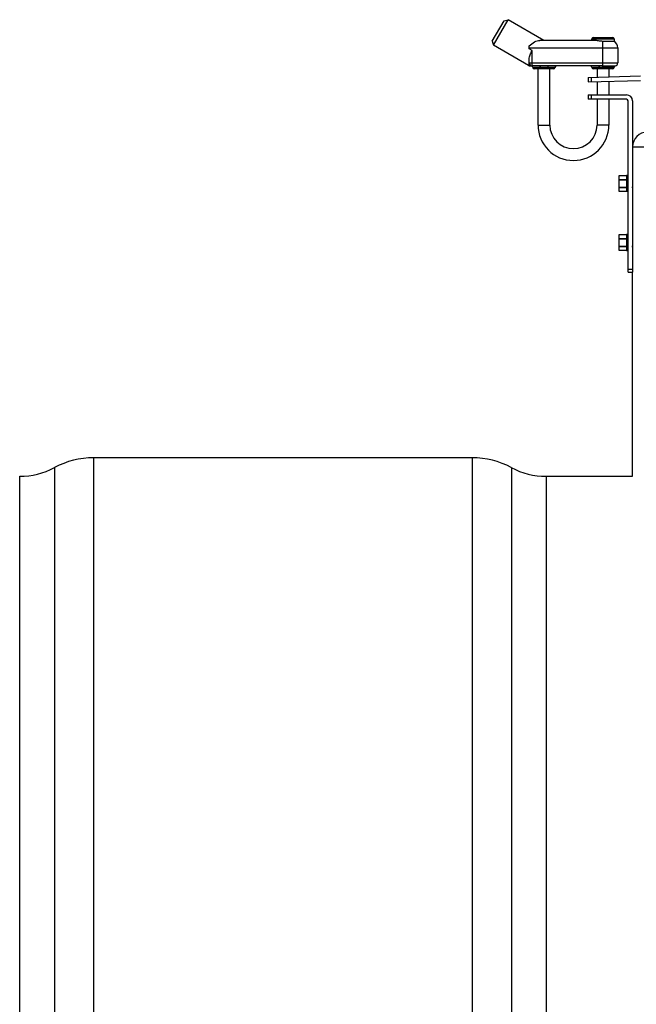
# Model space of a CAD drawing. Header units: millimetres. Extents: x 0 to 297, y 0 to 210.
# Tile 17 of 36: x 40.49 to 48.84, y 172.2 to 185.53. Entities that reach past the tile are written whole.
import ezdxf

# ---------------------------------------------------------------- set-up
doc = ezdxf.new("R2010")
doc.units = ezdxf.units.MM
doc.header["$LTSCALE"] = 16.335
doc.layers.get('0').update_dxf_attribs({"linetype": 'CONTINUOUS'})
doc.layers.add('01_GLOBAL', color=7, linetype='CONTINUOUS')
doc.layers.add('AXES_REF', color=7, linetype='CONTINUOUS')

msp = doc.modelspace()

# ---------------------------------------------------------------- linework, layer by layer
at = {"color": 7, "linetype": 'Continuous'}
for p, q in [((46.892, 185.24), (47.052, 185.517)), ((46.907, 185.185), (47.107, 185.531)), ((47.052, 185.517), (47.107, 185.531)), ((47.592, 185.251), (47.107, 185.531)), ((46.892, 185.24), (46.907, 185.185)), ((48.28, 185.251), (47.538, 185.251)), ((48.242, 185.251), (48.242, 185.271)), ((48.262, 185.291), (48.522, 185.291)), ((48.542, 185.238), (48.392, 185.238)), ((48.542, 185.271), (48.542, 185.238)), ((47.383, 184.91), (46.907, 185.185)), ((47.392, 185.136), (47.392, 185.176)), ((48.592, 185.151), (48.592, 184.945)), ((47.392, 184.911), (47.392, 184.997)), ((47.403, 184.905), (47.432, 184.905)), ((47.535, 184.905), (47.432, 184.905)), ((47.722, 184.865), (47.462, 184.865)), ((47.512, 184.105), (47.512, 184.865)), ((48.335, 184.905), (47.649, 184.905)), ((47.672, 184.105), (47.672, 184.865)), ((48.522, 184.865), (48.262, 184.865)), ((48.312, 184.865), (48.312, 184.754)), ((48.472, 184.865), (48.472, 184.758)), ((48.542, 184.886), (48.542, 184.885)), ((48.191, 184.75), (48.901, 184.769)), ((48.191, 184.75), (48.192, 184.69)), ((48.192, 184.69), (48.899, 184.709)), ((48.23, 184.752), (48.232, 184.692)), ((48.312, 184.694), (48.312, 184.513)), ((48.472, 184.698), (48.472, 184.513)), ((48.192, 184.513), (48.192, 184.453)), ((48.192, 184.513), (48.712, 184.513)), ((48.712, 184.453), (48.192, 184.453)), ((48.232, 184.513), (48.232, 184.453)), ((48.312, 184.453), (48.312, 184.105)), ((48.472, 184.453), (48.472, 184.105)), ((48.732, 182.113), (48.732, 184.433)), ((48.792, 184.433), (48.792, 182.113)), ((48.612, 183.204), (48.612, 183.422)), ((48.612, 183.422), (48.712, 183.422)), ((48.712, 183.423), (48.712, 183.203)), ((48.732, 183.423), (48.712, 183.423)), ((48.712, 183.204), (48.612, 183.204)), ((48.732, 183.203), (48.712, 183.203)), ((48.795, 183.25), (48.792, 183.259)), ((48.612, 182.404), (48.612, 182.622)), ((48.612, 182.622), (48.712, 182.622)), ((48.712, 182.623), (48.712, 182.403)), ((48.732, 182.623), (48.712, 182.623)), ((48.712, 182.404), (48.612, 182.404)), ((48.732, 182.403), (48.712, 182.403)), ((48.795, 182.45), (48.792, 182.459)), ((48.732, 182.153), (48.792, 182.153)), ((48.732, 182.113), (48.792, 182.113))]:
    msp.add_line(p, q, dxfattribs=at)
at = {"color": 9, "linetype": 'Continuous'}
for p, q in [((48.242, 185.271), (48.542, 185.271)), ((48.392, 184.886), (48.392, 185.238)), ((47.392, 185.151), (48.592, 185.151)), ((47.432, 185.113), (47.392, 185.136)), ((47.432, 184.905), (47.432, 185.113)), ((47.392, 184.945), (48.592, 184.945)), ((47.383, 184.91), (47.392, 184.911)), ((47.742, 184.885), (47.442, 184.885)), ((48.542, 184.885), (48.242, 184.885)), ((48.392, 184.906), (48.335, 184.905)), ((48.392, 184.886), (48.341, 184.885)), ((48.392, 184.906), (48.559, 184.906)), ((48.542, 184.886), (48.392, 184.886)), ((47.512, 184.105), (47.672, 184.105)), ((48.472, 184.105), (48.312, 184.105)), ((48.612, 183.422), (48.712, 183.422)), ((48.612, 183.368), (48.712, 183.368)), ((48.612, 183.365), (48.712, 183.365)), ((48.712, 183.259), (48.612, 183.259)), ((48.712, 183.256), (48.612, 183.256)), ((48.712, 183.204), (48.612, 183.204)), ((48.612, 182.622), (48.712, 182.622)), ((48.612, 182.568), (48.712, 182.568)), ((48.612, 182.565), (48.712, 182.565)), ((48.712, 182.459), (48.612, 182.459)), ((48.712, 182.456), (48.612, 182.456)), ((48.712, 182.404), (48.612, 182.404))]:
    msp.add_line(p, q, dxfattribs=at)
at = {"color": 7, "linetype": 'Continuous'}
for centre, radius, start, end in [((48.262, 185.271), 0.02, 90, 180), ((48.522, 185.271), 0.02, 0, 90), ((48.492, 185.151), 0.1, 0, 60), ((47.432, 184.945), 0.04, 180, 270), ((48.552, 184.945), 0.04, 279.5941, 360), ((47.403, 184.945), 0.04, 239.999, 269.9988), ((47.422, 184.885), 0.02, 0, 90), ((47.462, 184.885), 0.02, 180, 270), ((47.722, 184.885), 0.02, 270, 360), ((47.762, 184.885), 0.02, 90, 180), ((48.222, 184.885), 0.02, 0, 90), ((48.262, 184.885), 0.02, 180, 270), ((48.522, 184.885), 0.02, 270, 360), ((48.562, 184.886), 0.02, 99.5941, 180), ((48.712, 184.433), 0.08, 0, 90), ((48.712, 184.433), 0.02, 0, 90), ((47.992, 184.105), 0.48, 180, 360), ((47.992, 184.105), 0.32, 180, 360)]:
    msp.add_arc(centre, radius, start, end, dxfattribs=at)
for points, knots in [([(47.392, 185.176), (47.415, 185.196), (47.457, 185.232), (47.513, 185.251), (47.538, 185.251)], [0, 0, 0, 0, 0.543934, 1, 1, 1, 1]), ([(48.392, 185.238), (48.372, 185.238), (48.334, 185.243), (48.297, 185.251), (48.28, 185.251)], [0, 0, 0, 0, 0.546892, 1, 1, 1, 1]), ([(47.392, 184.997), (47.392, 185.017), (47.404, 185.057), (47.422, 185.094), (47.432, 185.113)], [0, 0, 0, 0, 0.474484, 1, 1, 1, 1]), ([(48.795, 183.25), (48.794, 183.251), (48.793, 183.257), (48.793, 183.263), (48.792, 183.268)], [0, 0, 0, 0, 0.163378, 1, 1, 1, 1]), ([(48.795, 182.45), (48.794, 182.451), (48.793, 182.457), (48.793, 182.463), (48.792, 182.468)], [0, 0, 0, 0, 0.163378, 1, 1, 1, 1])]:
    msp.add_open_spline(points, degree=3, knots=knots, dxfattribs=at)
at = {"color": 9, "linetype": 'Continuous'}
msp.add_open_spline([(47.392, 184.911), (47.398, 184.907), (47.405, 184.905), (47.412, 184.905)], degree=3, dxfattribs=at)
for points, knots in [([(47.649, 184.905), (47.63, 184.905), (47.592, 184.906), (47.554, 184.905), (47.535, 184.905)], [0, 0, 0, 0, 0.500003, 1, 1, 1, 1]), ([(47.535, 184.905), (47.537, 184.905), (47.541, 184.896), (47.541, 184.89), (47.541, 184.885)], [0, 0, 0, 0, 0.346151, 1, 1, 1, 1]), ([(47.643, 184.885), (47.626, 184.885), (47.592, 184.887), (47.558, 184.885), (47.541, 184.885)], [0, 0, 0, 0, 0.5, 1, 1, 1, 1]), ([(47.65, 184.905), (47.647, 184.905), (47.643, 184.896), (47.643, 184.89), (47.643, 184.885)], [0, 0, 0, 0, 0.346148, 1, 1, 1, 1]), ([(48.335, 184.905), (48.337, 184.905), (48.341, 184.896), (48.341, 184.89), (48.341, 184.885)], [0, 0, 0, 0, 0.346151, 1, 1, 1, 1])]:
    msp.add_open_spline(points, degree=3, knots=knots, dxfattribs=at)
at = {"layer": '01_GLOBAL', "color": 9, "linetype": 'Continuous'}
msp.add_line((48.792, 183.809), (64.192, 183.809), dxfattribs=at)
at = {"layer": '01_GLOBAL', "color": 7, "linetype": 'Continuous'}
msp.add_line((48.792, 179.349), (48.792, 182.113), dxfattribs=at)
msp.add_arc((48.992, 183.809), 0.2, 90, 180, dxfattribs=at)
at = {"layer": 'AXES_REF', "color": 9, "linetype": 'Continuous'}
for p, q in [((41.492, 179.599), (41.492, 132.819)), ((46.621, 179.599), (46.621, 132.819)), ((40.963, 179.467), (40.963, 132.951)), ((47.151, 179.467), (47.151, 132.951)), ((47.621, 179.349), (47.621, 133.069))]:
    msp.add_line(p, q, dxfattribs=at)
at = {"layer": 'AXES_REF', "color": 7, "linetype": 'Continuous'}
for p, q in [((46.621, 179.599), (41.492, 179.599)), ((40.492, 133.069), (40.492, 179.349)), ((47.621, 179.349), (48.792, 179.349))]:
    msp.add_line(p, q, dxfattribs=at)
for centre, radius, start, end in [((41.492, 178.474), 1.125, 90, 118.0725), ((46.621, 178.474), 1.125, 61.9275, 90), ((40.492, 180.349), 1, 270, 298.0725), ((47.621, 180.349), 1, 241.9275, 270)]:
    msp.add_arc(centre, radius, start, end, dxfattribs=at)

doc.saveas('drawing.dxf')
